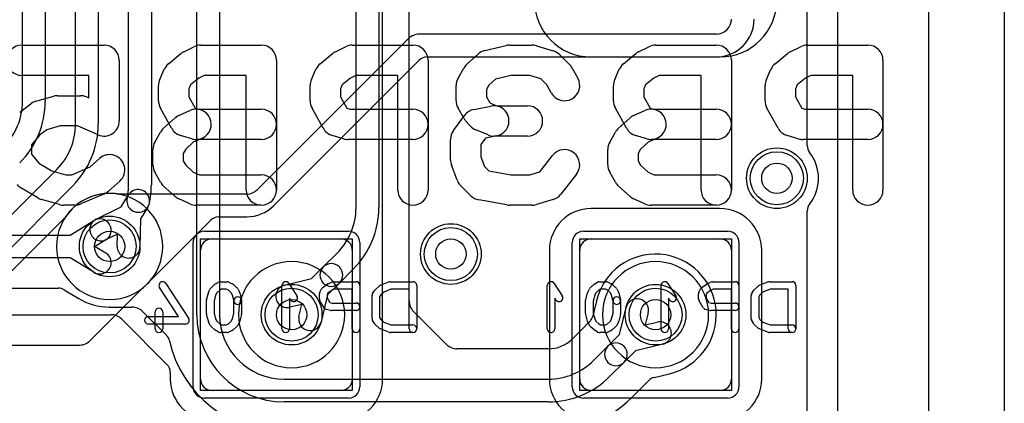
# Model space of a CAD drawing. Extents: x -0.8 to 20.5, y -0.5 to 20.
# Tile 13 of 20: x 14 to 20.5, y 3.7 to 6.2. Entities that reach past the tile are written whole.
import ezdxf

# ---------------------------------------------------------------- set-up
doc = ezdxf.new("R2010")
doc.units = 0
for name, color, linetype in [('Hole', 1, 'CONTINUOUS'), ('L1', 3, 'CONTINUOUS'), ('L2', 3, 'CONTINUOUS'), ('L3', 3, 'CONTINUOUS'), ('L4', 3, 'CONTINUOUS'), ('MetalMask-B', 176, 'CONTINUOUS'), ('Outline', 7, 'CONTINUOUS'), ('PartsArea-B', 111, 'CONTINUOUS'), ('PartsSilk-B', 221, 'CONTINUOUS'), ('Resist-A', 2, 'CONTINUOUS'), ('Resist-B', 2, 'CONTINUOUS'), ('Silk-A', 140, 'CONTINUOUS'), ('Silk-B', 140, 'CONTINUOUS')]:
    doc.layers.add(name, color=color, linetype=linetype)

msp = doc.modelspace()

# ---------------------------------------------------------------- linework, layer by layer
at = {"layer": 'Hole'}
for centre in [(19, 5.2), (14.6, 4.75), (16.85, 4.7), (15.8, 4.3), (18.2, 4.3)]:
    msp.add_circle(centre, 0.1, dxfattribs=at)
at = {"layer": 'L1'}
for p, q in [((19.39996, 14.53823), (19.39996, 1)), ((16.225, 5.00711), (16.225, 10.29289)), ((16.375, 10.29289), (16.375, 5.00711)), ((16.57501, 4.3914), (16.575, 10.29288)), ((15.175, 4.3), (15.175, 9.74523)), ((15.325, 9.74523), (15.325, 4.3)), ((14.33894, 4.825), (14.49583, 4.92072)), ((13.4175, 4.825), (14.33894, 4.825)), ((14.57395, 4.79268), (14.50399, 4.75)), ((14.50399, 4.75), (14.57395, 4.70732)), ((16.0086, 4.61466), (16.10052, 4.70659)), ((14.33894, 4.675), (13.4175, 4.675)), ((14.49583, 4.57928), (14.33894, 4.675)), ((15.93158, 4.53764), (16.0086, 4.61466)), ((16.20658, 4.60052), (16.11466, 4.5086)), ((15.75294, 4.49438), (15.93158, 4.53764)), ((16.11466, 4.5086), (16.03764, 4.43158)), ((13.04141, 4.475), (14.26167, 4.475)), ((14.30072, 4.46403), (14.39166, 4.40854)), ((16.03764, 4.43158), (15.99438, 4.25294)), ((15.86789, 4.36789), (15.78824, 4.3486)), ((15.8486, 4.28824), (15.86789, 4.36789)), ((17.8107, 4.39191), (17.78616, 4.29058)), ((14.60005, 4.35), (14.74669, 4.34999)), ((14.81832, 4.31973), (14.97411, 4.16395)), ((16.82073, 4.10429), (16.6043, 4.32069)), ((17.96236, 4.16842), (18.00562, 4.34706)), ((18.1514, 4.31176), (18.13211, 4.23211)), ((17.7397, 4.2286), (17.65609, 4.14499)), ((17.7663, 4.2552), (17.74526, 4.23416)), ((18.13211, 4.23211), (18.21176, 4.2514)), ((17.88534, 4.0914), (17.96236, 4.16842)), ((17.79341, 3.99948), (17.88534, 4.0914)), ((18.24706, 4.10562), (18.06842, 4.06236)), ((17.49285, 4.075), (16.89144, 4.075)), ((18.06842, 4.06236), (17.9914, 3.98534)), ((17.9914, 3.98534), (17.89948, 3.89342)), ((18.19058, 3.88617), (18.29192, 3.9107)), ((15.75, 3.875), (17.49289, 3.875)), ((18.04091, 3.75201), (18.1311, 3.84219)), ((18.13534, 3.84644), (18.15521, 3.86631)), ((17.49289, 3.725), (15.75, 3.725))]:
    msp.add_line(p, q, dxfattribs=at)
for centre in [(19, 5.2), (14.6, 4.75), (16.85, 4.7), (15.8, 4.3), (18.2, 4.3)]:
    msp.add_circle(centre, 0.2, dxfattribs=at)
for centre, radius, start, end in [((15.8, 5.00711), 0.425, -45, 0), ((15.8, 5.00711), 0.575, -45.000705, 0), ((14.53489, 4.8567), 0.075, -58.611722, 121.387274), ((14.53489, 4.6433), 0.075, -121.388278, 58.612726), ((18.19999, 4.29999), 0.4, -76.620375, 166.620375), ((16.06163, 4.56163), 0.075, 135, -45), ((16.06163, 4.56163), 0.075, -45, 135), ((15.77059, 4.42149), 0.075, 103.61192, -76.387006), ((14.26167, 4.40003), 0.07497, 58.610285, 90), ((14.6, 4.75), 0.4, -121.389232, -89.995703), ((16.67501, 4.3914), 0.1, 180, -134.996502), ((17.73785, 4.40961), 0.07497, -13.656254, -13.15387), ((18.07851, 4.32941), 0.075, -13.61192, 166.387006), ((14.60004, 4.27503), 0.07497, 89.992358, 90.007643), ((14.74668, 4.27502), 0.07497, 89.885363, 89.992357), ((14.74663, 4.24998), 0.10001, 45.648206, 89.88542), ((14.76413, 4.26788), 0.07497, 44.816256, 45.648481), ((14.76505, 4.26697), 0.07497, 45.199937, 45.805255), ((14.76531, 4.26672), 0.07497, 45, 45.475562), ((15.75, 4.3), 0.575, 180, -90), ((15.75, 4.3), 0.425, 180, -90), ((15.92149, 4.27059), 0.075, 166.38808, -13.612994), ((17.7133, 4.30823), 0.07497, -26.575305, -13.617316), ((17.68669, 4.28161), 0.07497, -45, -44.194745), ((17.68758, 4.28251), 0.07497, -45.162127, -45), ((17.68768, 4.28261), 0.07497, -45.108085, -44.897329), ((17.68778, 4.28271), 0.07497, -45.005404, -44.935149), ((17.6879, 4.28283), 0.07497, -45.064851, -44.935149), ((17.68804, 4.28297), 0.07497, -45.086468, -44.800063), ((17.68832, 4.28325), 0.07497, -45.102671, -44.632517), ((17.68866, 4.28359), 0.07497, -45, -44.902724), ((17.68884, 4.28377), 0.07497, -45.097276, -45), ((17.6889, 4.28383), 0.07497, -45.064851, -44.935149), ((17.68908, 4.28401), 0.07497, -45.129702, -44.875714), ((17.68958, 4.28451), 0.07498, -45.41608, -44.702797), ((17.69, 4.28493), 0.07497, -45.156708, -44.79464), ((17.93837, 4.03836), 0.27501, 134.870358, 135.209194), ((17.69225, 4.28717), 0.07497, -45.978165, -45), ((17.71329, 4.30821), 0.07497, -45, -26.558216), ((18.22941, 4.17851), 0.075, -76.38808, 103.612994), ((14.92119, 4.11085), 0.07497, 43.886656, 45.097276), ((14.92141, 4.11062), 0.07497, 12.870319, 44.129902), ((15.75002, 4.3), 0.775, -167.12574, -90.001479), ((16.89144, 4.175), 0.1, -135, -90), ((17.49291, 4.30001), 0.22501, -90.015278, -45.507762), ((17.59806, 4.19298), 0.07497, -45.507985, -43.789401), ((17.60003, 4.19495), 0.07496, -45.918816, -45.56748), ((17.60124, 4.19611), 0.07497, -46.848656, -46.740288), ((17.60127, 4.19613), 0.07497, -46.76746, -43.010912), ((17.93837, 4.03837), 0.075, 135, -45), ((17.93837, 4.03837), 0.075, -45, 135), ((17.49289, 4.3), 0.425, -90, -45), ((18.3096, 3.83784), 0.07497, 103.144689, 103.639598), ((17.49289, 4.3), 0.575, -90, -44.999295), ((18.18456, 3.78964), 0.07497, 134.097481, 135.49182), ((18.18555, 3.79062), 0.07497, 134.600093, 135.162127), ((18.18717, 3.79227), 0.07497, 135.108085, 136.367401), ((18.18722, 3.79232), 0.07497, 133.789401, 135.162127), ((18.20822, 3.8133), 0.07497, 103.60809, 135), ((17.49289, 4.3), 0.775, -90, -44.998432)]:
    msp.add_arc(centre, radius, start, end, dxfattribs=at)
at = {"layer": 'L2'}
msp.add_line((19.39996, 14.53823), (19.39996, 1), dxfattribs=at)
for centre in [(19, 5.2), (16.85, 4.7)]:
    msp.add_circle(centre, 0.2, dxfattribs=at)
for centre, start, end in [((14.6, 4.75), 90, -90), ((14.6, 4.75), -90, 90), ((15.8, 4.3), 90, -90), ((15.8, 4.3), -90, 90), ((18.2, 4.3), 90, -90), ((18.2, 4.3), -90, 90)]:
    msp.add_arc(centre, 0.35004, start, end, dxfattribs=at)
at = {"layer": 'L3'}
for p, q in [((19.39996, 14.53823), (19.39996, 1)), ((16.57071, 6.12071), (15.57457, 5.12457)), ((18.6, 6.15), (16.64142, 6.15)), ((15.68067, 5.01847), (16.6402, 5.978)), ((16.69321, 5.99996), (18.6, 5.99996)), ((15.50386, 5.09528), (14.66343, 5.09528)), ((14.30375, 4.93917), (13.64387, 4.27929)), ((15.31929, 4.94524), (15.50387, 4.94524)), ((14.87121, 4.52821), (15.26628, 4.92328)), ((14.47225, 4.12925), (14.82179, 4.47879)), ((12.94321, 4.09996), (14.40154, 4.09996))]:
    msp.add_line(p, q, dxfattribs=at)
for centre in [(19, 5.2), (16.85, 4.7)]:
    msp.add_circle(centre, 0.2, dxfattribs=at)
for centre, radius, start, end in [((18.6, 6.25), 0.1, -90, 0), ((18.6, 6.25), 0.25004, -90, 0), ((16.64142, 6.05), 0.1, 90, 135), ((16.69321, 5.92499), 0.07497, 90, 135), ((14.6, 4.75), 0.35004, 99.46286, 145.262091), ((14.53088, 5.16935), 0.07497, -81.121937, -80.641964), ((14.6, 4.75), 0.35004, 81.417111, 99.360067), ((14.66343, 5.17025), 0.07497, -98.584049, -90), ((15.50386, 5.19528), 0.1, -90, -45), ((15.50387, 5.19528), 0.25004, -90, -45.00162), ((14.25074, 4.99218), 0.07497, -45, -34.737204), ((15.31929, 4.87027), 0.07497, 90, 135), ((15.8, 4.3), 0.35004, 90, -90), ((15.8, 4.3), 0.35004, -90, 90), ((18.2, 4.3), 0.35004, 90, -90), ((18.2, 4.3), 0.35004, -90, 90), ((14.8748, 4.42578), 0.07497, 130.282136, 135), ((14.6, 4.75), 0.35004, -49.715967, -40.284033), ((14.92422, 4.4752), 0.07497, 135, 139.717864), ((14.40154, 4.19996), 0.1, -90, -45)]:
    msp.add_arc(centre, radius, start, end, dxfattribs=at)
at = {"layer": 'L4'}
for p, q in [((19.39996, 14.53823), (19.39996, 1)), ((16.40004, 3.875), (16.40004, 8.7697)), ((14.025, 5.70711), (14.025, 7.79289)), ((14.175, 7.79289), (14.175, 5.70711)), ((14.375, 5.55711), (14.375, 7.59289)), ((14.525, 7.59289), (14.525, 5.55711)), ((14.725, 5.15711), (14.725, 7.39289)), ((14.875, 7.39289), (14.875, 5.15711)), ((17.775, 6), (18.625, 6)), ((13.59342, 4.59948), (14.25052, 5.25659)), ((14.35658, 5.15052), (13.69949, 4.49341)), ((14.67532, 5.01098), (14.72487, 5.08989)), ((14.51081, 4.92901), (14.67532, 5.01098)), ((14.85191, 5.01011), (14.80235, 4.93119)), ((18.625, 5.00004), (17.775, 5.00004)), ((14.80235, 4.93119), (14.79998, 4.74743)), ((14.65106, 4.8313), (14.57771, 4.79475)), ((14.65, 4.74937), (14.65106, 4.8313)), ((15.275, 4.8), (16.125, 4.8)), ((17.775, 4.8), (18.625, 4.8)), ((15.2, 3.875), (15.2, 4.725)), ((16.2, 4.725), (16.2, 3.875)), ((17.49996, 4.725), (17.49996, 3.875)), ((17.7, 3.875), (17.7, 4.725)), ((18.7, 4.725), (18.7, 3.875)), ((18.90004, 3.875), (18.90004, 4.725)), ((13.80949, 4.3), (14.60856, 4.29999)), ((14.67926, 4.2707), (14.978, 3.97196)), ((14.99996, 3.91895), (14.99996, 3.875)), ((16.125, 3.8), (15.275, 3.8)), ((18.625, 3.8), (17.775, 3.8))]:
    msp.add_line(p, q, dxfattribs=at)
for centre in [(19, 5.2), (14.6, 4.75), (16.85, 4.7), (15.8, 4.3), (18.2, 4.3)]:
    msp.add_circle(centre, 0.2, dxfattribs=at)
for centre, radius, start, end in [((17.775, 6.375), 0.375, 180, -90), ((18.625, 6.375), 0.375, -90, 0), ((13.6, 5.7071), 0.425, -45, 0.001348), ((13.6, 5.7071), 0.575, -45, 0.000996), ((13.95, 5.55711), 0.425, -45, 0), ((13.95, 5.55711), 0.575, -45.000705, 0), ((14.3, 5.15711), 0.425, -12.369837, 0), ((14.3, 5.15711), 0.575, -12.370146, 0), ((14.78839, 5.05), 0.075, 167.627797, -12.369837), ((14.78839, 5.05), 0.075, -32.128459, 147.872549), ((17.775, 4.725), 0.27504, 90, 180), ((18.625, 4.725), 0.27504, 0, 90), ((14.54426, 4.86188), 0.075, 116.486475, -63.513743), ((14.72499, 4.7484), 0.075, 179.258917, -0.738357), ((15.275, 4.725), 0.075, 90, 180), ((16.125, 4.725), 0.075, 0, 90), ((17.775, 4.725), 0.075, 90, 180), ((18.625, 4.725), 0.075, 0, 90), ((14.60854, 4.19999), 0.10001, 44.995949, 89.988541), ((14.92499, 3.91894), 0.07497, 0.022927, 45.005404), ((14.94996, 3.91895), 0.05, 0, 0.022918), ((15.275, 3.875), 0.27504, 180, -90), ((15.275, 3.875), 0.075, 180, -90), ((16.125, 3.875), 0.27504, -90, 0), ((16.125, 3.875), 0.075, -90, 0), ((17.775, 3.875), 0.27504, 180, -90), ((17.775, 3.875), 0.075, 180, -90), ((18.625, 3.875), 0.27504, -90, 0), ((18.625, 3.875), 0.075, -90, 0)]:
    msp.add_arc(centre, radius, start, end, dxfattribs=at)
at = {"layer": 'MetalMask-B'}
for p, q in [((15.275, 4.8), (16.125, 4.8)), ((17.775, 4.8), (18.625, 4.8)), ((15.2, 3.875), (15.2, 4.725)), ((16.2, 4.725), (16.2, 3.875)), ((17.7, 3.875), (17.7, 4.725)), ((18.7, 4.725), (18.7, 3.875)), ((16.125, 3.8), (15.275, 3.8)), ((18.625, 3.8), (17.775, 3.8))]:
    msp.add_line(p, q, dxfattribs=at)
for centre, start, end in [((15.275, 4.725), 90, 180), ((16.125, 4.725), 0, 90), ((17.775, 4.725), 90, 180), ((18.625, 4.725), 0, 90), ((15.275, 3.875), 180, -90), ((16.125, 3.875), -90, 0), ((17.775, 3.875), 180, -90), ((18.625, 3.875), -90, 0)]:
    msp.add_arc(centre, 0.075, start, end, dxfattribs=at)
at = {"layer": 'Outline'}
msp.add_line((20, 15), (20, 1), dxfattribs=at)
at = {"layer": 'PartsArea-B'}
for p, q in [((15.2, 3.8), (15.2, 4.8)), ((15.2, 4.8), (16.2, 4.8)), ((16.2, 4.8), (16.2, 3.8)), ((17.7, 3.8), (17.7, 4.8)), ((17.7, 4.8), (18.7, 4.8)), ((18.7, 4.8), (18.7, 3.8)), ((16.2, 3.8), (15.2, 3.8)), ((18.7, 3.8), (17.7, 3.8))]:
    msp.add_line(p, q, dxfattribs=at)
at = {"layer": 'PartsSilk-B'}
for p, q in [((14.02222, 6.07778), (14.56296, 6.07778)), ((15.0886, 6.03388), (15.15527, 6.06722)), ((15.2, 6.07778), (15.6, 6.07778)), ((16.0886, 6.03388), (16.15527, 6.06722)), ((16.2, 6.07778), (16.6, 6.07778)), ((17.07325, 6.04175), (17.21399, 6.07509)), ((17.23704, 6.07778), (17.38519, 6.07778)), ((17.41393, 6.07356), (17.52504, 6.04022)), ((18.0886, 6.03388), (18.15527, 6.06722)), ((18.2, 6.07778), (18.6, 6.07778)), ((19.0886, 6.03388), (19.15527, 6.06722)), ((19.2, 6.07778), (19.6, 6.07778)), ((14.66296, 5.97778), (14.66296, 5.57778)), ((14.98853, 5.95518), (15.07001, 6.02184)), ((15.7, 5.97778), (15.7, 5.12222)), ((15.98853, 5.95518), (16.07001, 6.02184)), ((16.7, 5.97778), (16.7, 5.12222)), ((16.95533, 5.95212), (17.02941, 6.01878)), ((17.56701, 6.01515), (17.63367, 5.94849)), ((17.98853, 5.95518), (18.07001, 6.02184)), ((18.7, 5.97778), (18.7, 5.12222)), ((18.98853, 5.95518), (19.07001, 6.02184)), ((19.7, 5.97778), (19.7, 5.12222)), ((14.93084, 5.85172), (14.96047, 5.91839)), ((15.93084, 5.85172), (15.96047, 5.91839)), ((16.89777, 5.85967), (16.9348, 5.92634)), ((17.65038, 5.92635), (17.68742, 5.85968)), ((17.93084, 5.85172), (17.96047, 5.91839)), ((18.93084, 5.85172), (18.96047, 5.91839)), ((14.46296, 5.87778), (14.02222, 5.87778)), ((14.46296, 5.72943), (14.46296, 5.87778)), ((15.18802, 5.85998), (15.13357, 5.81544)), ((15.22361, 5.87778), (15.18802, 5.85998)), ((15.5, 5.87778), (15.22361, 5.87778)), ((15.5, 5.12222), (15.5, 5.87778)), ((16.18802, 5.85998), (16.13357, 5.81544)), ((16.22361, 5.87778), (16.18802, 5.85998)), ((16.5, 5.87778), (16.22361, 5.87778)), ((16.5, 5.12222), (16.5, 5.87778)), ((17.1442, 5.85302), (17.10153, 5.81462)), ((17.24872, 5.87778), (17.1442, 5.85302)), ((17.37051, 5.87778), (17.24872, 5.87778)), ((17.44341, 5.8559), (17.37051, 5.87778)), ((17.48235, 5.81697), (17.44341, 5.8559)), ((18.18802, 5.85998), (18.13357, 5.81544)), ((18.22361, 5.87778), (18.18802, 5.85998)), ((18.5, 5.87778), (18.22361, 5.87778)), ((18.5, 5.12222), (18.5, 5.87778)), ((19.18802, 5.85998), (19.13357, 5.81544)), ((19.22361, 5.87778), (19.18802, 5.85998)), ((19.5, 5.87778), (19.22361, 5.87778)), ((19.5, 5.12222), (19.5, 5.87778)), ((14.92222, 5.71111), (14.92222, 5.81111)), ((15.13357, 5.81544), (15.12222, 5.78989)), ((15.12222, 5.78989), (15.12222, 5.73702)), ((15.92222, 5.71111), (15.92222, 5.81111)), ((16.13357, 5.81544), (16.12222, 5.78989)), ((16.12222, 5.78989), (16.12222, 5.73702)), ((16.88519, 5.71111), (16.88519, 5.81111)), ((17.10153, 5.81462), (17.08519, 5.7852)), ((17.08519, 5.7852), (17.08519, 5.73702)), ((17.51258, 5.76254), (17.48235, 5.81697)), ((17.92222, 5.71111), (17.92222, 5.81111)), ((18.13357, 5.81544), (18.12222, 5.78989)), ((18.12222, 5.78989), (18.12222, 5.73702)), ((18.92222, 5.71111), (18.92222, 5.81111)), ((19.13357, 5.81544), (19.12222, 5.78989)), ((19.12222, 5.78989), (19.12222, 5.73702)), ((14.11367, 5.70738), (14.23219, 5.74071)), ((14.25926, 5.74444), (14.40741, 5.74444)), ((14.4468, 5.73636), (14.46296, 5.72943)), ((15.12222, 5.73702), (15.16397, 5.66188)), ((16.12222, 5.73702), (16.16397, 5.66188)), ((17.08519, 5.73702), (17.10429, 5.70264)), ((18.12222, 5.73702), (18.16397, 5.66188)), ((19.12222, 5.73702), (19.16397, 5.66188)), ((14.00667, 5.63556), (14.08074, 5.69111)), ((15.00889, 5.52921), (14.93481, 5.66254)), ((15.16397, 5.66188), (15.18505, 5.65556)), ((15.18505, 5.65556), (15.6, 5.65556)), ((16.00889, 5.52921), (15.93481, 5.66254)), ((16.16397, 5.66188), (16.18505, 5.65556)), ((16.18505, 5.65556), (16.6, 5.65556)), ((16.9348, 5.59588), (16.89777, 5.66255)), ((17.00261, 5.65362), (17.11372, 5.67584)), ((17.10429, 5.70264), (17.11118, 5.69488)), ((17.11118, 5.69488), (17.15299, 5.67778)), ((17.15299, 5.67778), (17.35556, 5.67778)), ((18.00889, 5.52921), (17.93481, 5.66254)), ((18.16397, 5.66188), (18.18505, 5.65556)), ((18.18505, 5.65556), (18.6, 5.65556)), ((19.00889, 5.52921), (18.93481, 5.66254)), ((19.16397, 5.66188), (19.18505, 5.65556)), ((19.18505, 5.65556), (19.6, 5.65556)), ((14.95533, 5.5299), (15.02941, 5.59656)), ((15.05525, 5.61341), (15.12932, 5.64675)), ((16.86779, 5.51508), (16.94186, 5.61508)), ((17.95533, 5.5299), (18.02941, 5.59656)), ((18.05525, 5.61341), (18.12932, 5.64675)), ((14.18579, 5.5199), (14.13646, 5.4829)), ((14.27305, 5.54444), (14.18579, 5.5199)), ((14.38689, 5.54444), (14.27305, 5.54444)), ((14.52357, 5.48586), (14.38689, 5.54444)), ((16.97711, 5.54467), (16.94748, 5.578)), ((14.13646, 5.4829), (14.08519, 5.41998)), ((14.89777, 5.43745), (14.9348, 5.50412)), ((15.14164, 5.45978), (15.06757, 5.482)), ((15.21142, 5.46437), (15.15158, 5.43744)), ((15.6, 5.45556), (15.17037, 5.45556)), ((16.14164, 5.45978), (16.06757, 5.482)), ((16.6, 5.45556), (16.17037, 5.45556)), ((16.84815, 5.32222), (16.84815, 5.45556)), ((17.09547, 5.48522), (17.01399, 5.51855)), ((17.07963, 5.46506), (17.04815, 5.42256)), ((17.15294, 5.47972), (17.07963, 5.46506)), ((17.35556, 5.47778), (17.13333, 5.47778)), ((17.89777, 5.43745), (17.9348, 5.50412)), ((18.14164, 5.45978), (18.06757, 5.482)), ((18.21142, 5.46437), (18.15158, 5.43744)), ((18.6, 5.45556), (18.17037, 5.45556)), ((19.14164, 5.45978), (19.06757, 5.482)), ((19.6, 5.45556), (19.17037, 5.45556)), ((14.08519, 5.41998), (14.08519, 5.3578)), ((15.10153, 5.3924), (15.08519, 5.36298)), ((15.15158, 5.43744), (15.10153, 5.3924)), ((17.04815, 5.42256), (17.04815, 5.34014)), ((18.10153, 5.3924), (18.08519, 5.36298)), ((18.15158, 5.43744), (18.10153, 5.3924)), ((14.08519, 5.3578), (14.13313, 5.29896)), ((14.47133, 5.27429), (14.5331, 5.32989)), ((14.88519, 5.28889), (14.88519, 5.38889)), ((15.08519, 5.36298), (15.08519, 5.3148)), ((17.04815, 5.34014), (17.07137, 5.27746)), ((17.43697, 5.24216), (17.52106, 5.35028)), ((17.88519, 5.28889), (17.88519, 5.38889)), ((18.08519, 5.36298), (18.08519, 5.3148)), ((14.13313, 5.29896), (14.21775, 5.2482)), ((14.34984, 5.22222), (14.47133, 5.27429)), ((15.08519, 5.3148), (15.10153, 5.28538)), ((15.10153, 5.28538), (15.15158, 5.24034)), ((16.89142, 5.18749), (16.85438, 5.28749)), ((17.07137, 5.27746), (17.10041, 5.24843)), ((18.08519, 5.3148), (18.10153, 5.28538)), ((18.10153, 5.28538), (18.15158, 5.24034)), ((14.21775, 5.2482), (14.3101, 5.22222)), ((14.3101, 5.22222), (14.34984, 5.22222)), ((14.9348, 5.17366), (14.89777, 5.24033)), ((15.15158, 5.24034), (15.19184, 5.22222)), ((15.19184, 5.22222), (15.6, 5.22222)), ((17.10041, 5.24843), (17.24597, 5.22222)), ((17.24597, 5.22222), (17.37051, 5.22222)), ((17.37051, 5.22222), (17.43697, 5.24216)), ((17.67894, 5.2275), (17.57524, 5.09417)), ((17.9348, 5.17366), (17.89777, 5.24033)), ((18.15158, 5.24034), (18.19184, 5.22222)), ((18.19184, 5.22222), (18.6, 5.22222)), ((14.12633, 5.06981), (14.01522, 5.13647)), ((14.6669, 5.18123), (14.59283, 5.11456)), ((15.02941, 5.08122), (14.95533, 5.14788)), ((16.98114, 5.08485), (16.91448, 5.15151)), ((18.02941, 5.08122), (17.95533, 5.14788)), ((14.56532, 5.09698), (14.40976, 5.03031)), ((14.26922, 5.02596), (14.1507, 5.0593)), ((14.37037, 5.02222), (14.2963, 5.02222)), ((15.12932, 5.03103), (15.05525, 5.06437)), ((15.6, 5.02222), (15.17037, 5.02222)), ((17.21932, 5.0238), (17.03413, 5.05714)), ((17.38519, 5.02222), (17.23704, 5.02222)), ((17.52504, 5.05978), (17.41393, 5.02644)), ((18.12932, 5.03103), (18.05525, 5.06437)), ((18.6, 5.02222), (18.17037, 5.02222)), ((14.97093, 4.50626), (15.12093, 4.27663)), ((15.2695, 4.47795), (15.2945, 4.50017)), ((15.29871, 4.50319), (15.31816, 4.5143)), ((15.33056, 4.51759), (15.375, 4.51759)), ((15.38618, 4.51495), (15.4084, 4.50384)), ((15.41383, 4.50017), (15.43883, 4.47795)), ((15.73611, 4.20741), (15.73611, 4.49259)), ((15.78209, 4.50618), (15.83487, 4.4247)), ((16.00474, 4.47948), (16.0353, 4.5017)), ((16.03985, 4.50433), (16.06485, 4.51544)), ((16.075, 4.51759), (16.225, 4.51759)), ((16.25, 4.49259), (16.25, 4.20741)), ((16.35283, 4.46684), (16.37783, 4.48906)), ((16.38516, 4.49358), (16.44072, 4.5158)), ((16.45, 4.51759), (16.6, 4.51759)), ((16.625, 4.49259), (16.625, 4.20741)), ((17.48611, 4.20741), (17.48611, 4.49259)), ((17.53209, 4.50618), (17.58487, 4.4247)), ((17.7695, 4.47795), (17.7945, 4.50017)), ((17.79871, 4.50319), (17.81816, 4.5143)), ((17.83056, 4.51759), (17.875, 4.51759)), ((17.88618, 4.51495), (17.9084, 4.50384)), ((17.91383, 4.50017), (17.93883, 4.47795)), ((18.23611, 4.20741), (18.23611, 4.49259)), ((18.28209, 4.50618), (18.33487, 4.4247)), ((18.50474, 4.47948), (18.5353, 4.5017)), ((18.53985, 4.50433), (18.56485, 4.51544)), ((18.575, 4.51759), (18.725, 4.51759)), ((18.75, 4.49259), (18.75, 4.20741)), ((18.85283, 4.46684), (18.87783, 4.48906)), ((18.88516, 4.49358), (18.94072, 4.5158)), ((18.95, 4.51759), (19.1, 4.51759)), ((19.125, 4.49259), (19.125, 4.20741)), ((15.05381, 4.28796), (14.92907, 4.47892)), ((15.23964, 4.39865), (15.25075, 4.4431)), ((15.25264, 4.44822), (15.26375, 4.47044)), ((15.29859, 4.42831), (15.28889, 4.38951)), ((15.30632, 4.44377), (15.29859, 4.42831)), ((15.32577, 4.46106), (15.30632, 4.44377)), ((15.3372, 4.46759), (15.32577, 4.46106)), ((15.3691, 4.46759), (15.3372, 4.46759)), ((15.38308, 4.4606), (15.3691, 4.46759)), ((15.40201, 4.44377), (15.38308, 4.4606)), ((15.40974, 4.42831), (15.40201, 4.44377)), ((15.42019, 4.38653), (15.40974, 4.42831)), ((15.44458, 4.47044), (15.45569, 4.44822)), ((15.45758, 4.4431), (15.46869, 4.39865)), ((15.98333, 4.4037), (15.98333, 4.43704)), ((15.98597, 4.44822), (15.99708, 4.47044)), ((16.03907, 4.44263), (16.03333, 4.43114)), ((16.03333, 4.43114), (16.03333, 4.41087)), ((16.06257, 4.45971), (16.03907, 4.44263)), ((16.0803, 4.46759), (16.06257, 4.45971)), ((16.2, 4.46759), (16.0803, 4.46759)), ((16.2, 4.20741), (16.2, 4.46759)), ((16.33056, 4.27407), (16.33056, 4.42593)), ((16.33436, 4.43917), (16.34824, 4.46139)), ((16.38874, 4.43185), (16.38056, 4.41876)), ((16.38056, 4.41876), (16.38056, 4.28124)), ((16.40778, 4.44878), (16.38874, 4.43185)), ((16.45481, 4.46759), (16.40778, 4.44878)), ((16.575, 4.46759), (16.45481, 4.46759)), ((16.575, 4.20741), (16.575, 4.46759)), ((17.73964, 4.39865), (17.75075, 4.4431)), ((17.75264, 4.44822), (17.76375, 4.47044)), ((17.79859, 4.42831), (17.78889, 4.38951)), ((17.80632, 4.44377), (17.79859, 4.42831)), ((17.82577, 4.46106), (17.80632, 4.44377)), ((17.8372, 4.46759), (17.82577, 4.46106)), ((17.8691, 4.46759), (17.8372, 4.46759)), ((17.88308, 4.4606), (17.8691, 4.46759)), ((17.90201, 4.44377), (17.88308, 4.4606)), ((17.90974, 4.42831), (17.90201, 4.44377)), ((17.92019, 4.38653), (17.90974, 4.42831)), ((17.94458, 4.47044), (17.95569, 4.44822)), ((17.95758, 4.4431), (17.96869, 4.39865)), ((18.48333, 4.4037), (18.48333, 4.43704)), ((18.48597, 4.44822), (18.49708, 4.47044)), ((18.53907, 4.44263), (18.53333, 4.43114)), ((18.53333, 4.43114), (18.53333, 4.41087)), ((18.56257, 4.45971), (18.53907, 4.44263)), ((18.5803, 4.46759), (18.56257, 4.45971)), ((18.7, 4.46759), (18.5803, 4.46759)), ((18.7, 4.20741), (18.7, 4.46759)), ((18.83056, 4.27407), (18.83056, 4.42593)), ((18.83436, 4.43917), (18.84824, 4.46139)), ((18.88874, 4.43185), (18.88056, 4.41876)), ((18.88056, 4.41876), (18.88056, 4.28124)), ((18.90778, 4.44878), (18.88874, 4.43185)), ((18.95481, 4.46759), (18.90778, 4.44878)), ((19.075, 4.46759), (18.95481, 4.46759)), ((19.075, 4.20741), (19.075, 4.46759)), ((15.23889, 4.30741), (15.23889, 4.39259)), ((15.28889, 4.38951), (15.28889, 4.31049)), ((15.41944, 4.31049), (15.41944, 4.39259)), ((15.46944, 4.39259), (15.46944, 4.30741)), ((15.79291, 4.39752), (15.78611, 4.40801)), ((15.78611, 4.40801), (15.78611, 4.20741)), ((16.01491, 4.34601), (15.98713, 4.39045)), ((16.03333, 4.41087), (16.05208, 4.38087)), ((16.05208, 4.38087), (16.06717, 4.37685)), ((16.06717, 4.37685), (16.225, 4.37685)), ((17.54291, 4.39752), (17.53611, 4.40801)), ((17.53611, 4.40801), (17.53611, 4.20741)), ((17.73889, 4.30741), (17.73889, 4.39259)), ((17.78889, 4.38951), (17.78889, 4.31049)), ((17.91944, 4.31049), (17.91944, 4.39259)), ((17.96944, 4.39259), (17.96944, 4.30741)), ((18.29291, 4.39752), (18.28611, 4.40801)), ((18.28611, 4.40801), (18.28611, 4.20741)), ((18.51491, 4.34601), (18.48713, 4.39045)), ((18.53333, 4.41087), (18.55208, 4.38087)), ((18.55208, 4.38087), (18.56717, 4.37685)), ((18.56717, 4.37685), (18.725, 4.37685)), ((14.85556, 4.28796), (15.05381, 4.28796)), ((14.9, 4.20741), (14.9, 4.31852)), ((14.95, 4.31852), (14.95, 4.20741)), ((15.25075, 4.2569), (15.23964, 4.30135)), ((15.28889, 4.31049), (15.29859, 4.27169)), ((15.40974, 4.27169), (15.41944, 4.31049)), ((15.46869, 4.30135), (15.45758, 4.2569)), ((16.05745, 4.32769), (16.02967, 4.3351)), ((16.225, 4.32685), (16.06389, 4.32685)), ((17.75075, 4.2569), (17.73964, 4.30135)), ((17.78889, 4.31049), (17.79859, 4.27169)), ((17.90974, 4.27169), (17.91944, 4.31049)), ((17.96869, 4.30135), (17.95758, 4.2569)), ((18.55745, 4.32769), (18.52967, 4.3351)), ((18.725, 4.32685), (18.56389, 4.32685)), ((15.1, 4.23796), (14.85556, 4.23796)), ((15.26375, 4.22956), (15.25264, 4.25178)), ((15.2945, 4.19983), (15.2695, 4.22205)), ((15.29859, 4.27169), (15.30632, 4.25623)), ((15.30632, 4.25623), (15.32577, 4.23894)), ((15.32577, 4.23894), (15.3372, 4.23241)), ((15.3372, 4.23241), (15.3691, 4.23241)), ((15.3691, 4.23241), (15.38308, 4.2394)), ((15.38308, 4.2394), (15.40201, 4.25623)), ((15.40201, 4.25623), (15.40974, 4.27169)), ((15.43883, 4.22205), (15.41383, 4.19983)), ((15.45569, 4.25178), (15.44458, 4.22956)), ((16.34824, 4.23861), (16.33436, 4.26083)), ((16.37783, 4.21094), (16.35283, 4.23316)), ((16.38056, 4.28124), (16.38874, 4.26815)), ((16.38874, 4.26815), (16.40778, 4.25122)), ((16.40778, 4.25122), (16.45481, 4.23241)), ((16.45481, 4.23241), (16.6, 4.23241)), ((17.76375, 4.22956), (17.75264, 4.25178)), ((17.7945, 4.19983), (17.7695, 4.22205)), ((17.79859, 4.27169), (17.80632, 4.25623)), ((17.80632, 4.25623), (17.82577, 4.23894)), ((17.82577, 4.23894), (17.8372, 4.23241)), ((17.8372, 4.23241), (17.8691, 4.23241)), ((17.8691, 4.23241), (17.88308, 4.2394)), ((17.88308, 4.2394), (17.90201, 4.25623)), ((17.90201, 4.25623), (17.90974, 4.27169)), ((17.93883, 4.22205), (17.91383, 4.19983)), ((17.95569, 4.25178), (17.94458, 4.22956)), ((18.84824, 4.23861), (18.83436, 4.26083)), ((18.87783, 4.21094), (18.85283, 4.23316)), ((18.88056, 4.28124), (18.88874, 4.26815)), ((18.88874, 4.26815), (18.90778, 4.25122)), ((18.90778, 4.25122), (18.95481, 4.23241)), ((18.95481, 4.23241), (19.1, 4.23241)), ((15.31816, 4.1857), (15.29871, 4.19681)), ((15.375, 4.18241), (15.33056, 4.18241)), ((15.4084, 4.19616), (15.38618, 4.18505)), ((16.44072, 4.1842), (16.38516, 4.20642)), ((16.6, 4.18241), (16.45, 4.18241)), ((17.81816, 4.1857), (17.79871, 4.19681)), ((17.875, 4.18241), (17.83056, 4.18241)), ((17.9084, 4.19616), (17.88618, 4.18505)), ((18.94072, 4.1842), (18.88516, 4.20642)), ((19.1, 4.18241), (18.95, 4.18241))]:
    msp.add_line(p, q, dxfattribs=at)
for centre, radius, start, end in [((14.02222, 5.97778), 0.1, 90, -90), ((14.56296, 5.97778), 0.1, 0, 90), ((15.2, 5.97778), 0.1, 90, 116.570176), ((15.6, 5.97778), 0.1, 0, 90), ((16.2, 5.97778), 0.1, 90, 116.570176), ((16.6, 5.97778), 0.1, 0, 90), ((17.0963, 5.94444), 0.1, 103.326145, 131.980399), ((17.23704, 5.97778), 0.1, 90, 103.326145), ((17.38519, 5.97778), 0.1, 73.297463, 90), ((17.4963, 5.94444), 0.1, 45, 73.297463), ((18.2, 5.97778), 0.1, 90, 116.570176), ((18.6, 5.97778), 0.1, 0, 90), ((19.2, 5.97778), 0.1, 90, 116.570176), ((19.6, 5.97778), 0.1, 0, 90), ((15.13333, 5.94444), 0.1, 116.570176, 129.286182), ((16.13333, 5.94444), 0.1, 116.570176, 129.286182), ((18.13333, 5.94444), 0.1, 116.570176, 129.286182), ((19.13333, 5.94444), 0.1, 116.570176, 129.286182), ((15.05185, 5.87778), 0.1, 129.286182, 156.039256), ((16.05185, 5.87778), 0.1, 129.286182, 156.039256), ((17.02222, 5.87778), 0.1, 131.980399, 150.948735), ((17.56296, 5.87778), 0.1, 29.056274, 45), ((18.05185, 5.87778), 0.1, 129.286182, 156.039256), ((19.05185, 5.87778), 0.1, 129.286182, 156.039256), ((15.02222, 5.81111), 0.1, 156.039256, 180), ((16.02222, 5.81111), 0.1, 156.039256, 180), ((16.98519, 5.81111), 0.1, 150.948735, 180), ((17.6, 5.81111), 0.1, -150.943726, 29.055334), ((18.02222, 5.81111), 0.1, 156.039256, 180), ((19.02222, 5.81111), 0.1, 156.039256, 180), ((14.25926, 5.64444), 0.1, 90, 105.705363), ((14.40741, 5.64444), 0.1, 66.803666, 90), ((14.14074, 5.61111), 0.1, 105.705363, 126.869898), ((15.02222, 5.71111), 0.1, 180, -150.940944), ((15.17037, 5.55556), 0.1, -65.764679, 114.233213), ((15.6, 5.55556), 0.1, -90, 90), ((16.02222, 5.71111), 0.1, 180, -150.940944), ((16.6, 5.55556), 0.1, -90, 90), ((16.98519, 5.71111), 0.1, 180, -150.948735), ((17.02222, 5.55556), 0.1, 101.308809, 143.473873), ((17.13333, 5.57778), 0.1, -78.691191, 101.308941), ((17.35556, 5.57778), 0.1, -90, 90), ((18.02222, 5.71111), 0.1, 180, -150.940944), ((18.17037, 5.55556), 0.1, -65.764679, 114.233213), ((18.6, 5.55556), 0.1, -90, 90), ((19.02222, 5.71111), 0.1, 180, -150.940944), ((19.6, 5.55556), 0.1, -90, 90), ((15.0963, 5.52222), 0.1, 114.235321, 131.980399), ((17.02222, 5.64444), 0.1, -150.948735, -138.364557), ((18.0963, 5.52222), 0.1, 114.235321, 131.980399), ((14.56296, 5.57778), 0.1, -113.196334, 0), ((15.02222, 5.45556), 0.1, 131.980399, 150.948735), ((15.0963, 5.57778), 0.1, -150.940944, -106.697049), ((16.0963, 5.57778), 0.1, -150.940944, -106.697049), ((17.05185, 5.61111), 0.1, -138.364557, -112.246131), ((18.02222, 5.45556), 0.1, 131.980399, 150.948735), ((18.0963, 5.57778), 0.1, -150.940944, -106.697049), ((19.0963, 5.57778), 0.1, -150.940944, -106.697049), ((15.17037, 5.55556), 0.1, -106.697049, -90), ((16.17037, 5.55556), 0.1, -106.697049, -90), ((16.94815, 5.45556), 0.1, 143.473873, 180), ((17.13333, 5.57778), 0.1, -112.246131, -90), ((18.17037, 5.55556), 0.1, -106.697049, -90), ((19.17037, 5.55556), 0.1, -106.697049, -90), ((14.98519, 5.38889), 0.1, 150.948735, 180), ((17.98519, 5.38889), 0.1, 150.948735, 180), ((14.6, 5.25556), 0.1, -48.01151, 131.990204), ((17.6, 5.28889), 0.1, -37.871466, 142.125314), ((14.98519, 5.28889), 0.1, 180, -150.948735), ((16.94815, 5.32222), 0.1, 180, -159.676664), ((17.98519, 5.28889), 0.1, 180, -150.948735), ((15.6, 5.12222), 0.1, -90, 90), ((18.6, 5.12222), 0.1, -90, 90), ((14.06667, 5.22222), 0.1, -140.823874, -120.963757), ((15.02222, 5.22222), 0.1, -150.948735, -131.980399), ((16.98519, 5.22222), 0.1, -159.676664, -135), ((18.02222, 5.22222), 0.1, -150.948735, -131.980399), ((14.17778, 5.15556), 0.1, -120.963757, -105.71243), ((14.52593, 5.18889), 0.1, -66.801409, -48.01151), ((15.0963, 5.15556), 0.1, -131.980399, -114.235321), ((15.6, 5.12222), 0.1, 180, 0), ((16.6, 5.12222), 0.1, 180, 0), ((17.05185, 5.15556), 0.1, -135, -100.206455), ((17.4963, 5.15556), 0.1, -73.297463, -37.871466), ((18.0963, 5.15556), 0.1, -131.980399, -114.235321), ((18.6, 5.12222), 0.1, 180, 0), ((19.6, 5.12222), 0.1, 180, 0), ((14.2963, 5.12222), 0.1, -105.71243, -90), ((14.37037, 5.12222), 0.1, -90, -66.80141), ((15.17037, 5.12222), 0.1, -114.235321, -90), ((17.23704, 5.12222), 0.1, -100.206455, -90), ((17.38519, 5.12222), 0.1, -90, -73.297463), ((18.17037, 5.12222), 0.1, -114.235321, -90), ((14.95, 4.49259), 0.025, 33.149737, -146.846436), ((15.31111, 4.48148), 0.025, 119.733511, 131.630694), ((15.33056, 4.49259), 0.025, 90, 119.735363), ((15.375, 4.49259), 0.025, 63.434949, 90), ((15.39722, 4.48148), 0.025, 48.372169, 63.434949), ((15.76111, 4.49259), 0.025, 32.933543, 180), ((16.05, 4.48148), 0.025, 113.950855, 126.017263), ((16.075, 4.49259), 0.025, 90, 113.950855), ((16.225, 4.49259), 0.025, 0, 90), ((16.39444, 4.47037), 0.025, 111.792897, 131.62783), ((16.45, 4.49259), 0.025, 90, 111.792897), ((16.6, 4.49259), 0.025, 0, 90), ((17.51111, 4.49259), 0.025, 32.933543, 180), ((17.81111, 4.48148), 0.025, 119.733511, 131.630694), ((17.83056, 4.49259), 0.025, 90, 119.735363), ((17.875, 4.49259), 0.025, 63.434949, 90), ((17.89722, 4.48148), 0.025, 48.372169, 63.434949), ((18.26111, 4.49259), 0.025, 32.933543, 180), ((18.55, 4.48148), 0.025, 113.950855, 126.017263), ((18.575, 4.49259), 0.025, 90, 113.950855), ((18.725, 4.49259), 0.025, 0, 90), ((18.89444, 4.47037), 0.025, 111.792897, 131.62783), ((18.95, 4.49259), 0.025, 90, 111.792897), ((19.1, 4.49259), 0.025, 0, 90), ((15.275, 4.43704), 0.025, 153.434949, 165.96679), ((15.28611, 4.45926), 0.025, 131.627831, 153.434949), ((15.44444, 4.39259), 0.025, 0, 180), ((15.42222, 4.45926), 0.025, 26.565051, 48.369306), ((15.43333, 4.43704), 0.025, 14.030684, 26.565051), ((15.81389, 4.41111), 0.025, -147.066457, 32.933807), ((16.00833, 4.43704), 0.025, 153.434949, 180), ((16.01944, 4.45926), 0.025, 126.017263, 153.434949), ((16.35556, 4.42593), 0.025, 148.014056, 180), ((16.36944, 4.44815), 0.025, 131.627831, 148.014056), ((17.56389, 4.41111), 0.025, -147.066457, 32.933807), ((17.775, 4.43704), 0.025, 153.434949, 165.96679), ((17.78611, 4.45926), 0.025, 131.627831, 153.434949), ((17.94444, 4.39259), 0.025, 0, 180), ((17.92222, 4.45926), 0.025, 26.565051, 48.369306), ((17.93333, 4.43704), 0.025, 14.030684, 26.565051), ((18.31389, 4.41111), 0.025, -147.066457, 32.933807), ((18.50833, 4.43704), 0.025, 153.434949, 180), ((18.51944, 4.45926), 0.025, 126.017263, 153.434949), ((18.85556, 4.42593), 0.025, 148.014056, 180), ((18.86944, 4.44815), 0.025, 131.627831, 148.014056), ((15.26389, 4.39259), 0.025, 165.969316, 180), ((15.44444, 4.39259), 0.025, -165.969316, 14.03321), ((16.00833, 4.4037), 0.025, 180, -147.994617), ((16.225, 4.35185), 0.025, -90, 90), ((17.76389, 4.39259), 0.025, 165.969316, 180), ((17.94444, 4.39259), 0.025, -165.969316, 14.03321), ((18.50833, 4.4037), 0.025, 180, -147.994617), ((18.725, 4.35185), 0.025, -90, 90), ((14.85556, 4.26296), 0.025, 90, -90), ((14.925, 4.31852), 0.025, 0, 180), ((15.26389, 4.30741), 0.025, 180, -165.96679), ((15.44444, 4.30741), 0.025, -14.030684, 0), ((16.03611, 4.35926), 0.025, -147.994617, -104.925513), ((16.06389, 4.35185), 0.025, -104.925513, -90), ((17.76389, 4.30741), 0.025, 180, -165.96679), ((17.94444, 4.30741), 0.025, -14.030684, 0), ((18.53611, 4.35926), 0.025, -147.994617, -104.925513), ((18.56389, 4.35185), 0.025, -104.925513, -90), ((15.1, 4.26296), 0.025, -90, 33.153564), ((15.275, 4.26296), 0.025, -165.969316, -153.434949), ((15.28611, 4.24074), 0.025, -153.434949, -131.630694), ((15.42222, 4.24074), 0.025, -48.372169, -26.565051), ((15.43333, 4.26296), 0.025, -26.565051, -14.03321), ((16.35556, 4.27407), 0.025, 180, -148.014056), ((16.36944, 4.25185), 0.025, -148.014056, -131.62783), ((16.6, 4.20741), 0.025, -90, 90), ((17.775, 4.26296), 0.025, -165.969316, -153.434949), ((17.78611, 4.24074), 0.025, -153.434949, -131.630694), ((17.92222, 4.24074), 0.025, -48.372169, -26.565051), ((17.93333, 4.26296), 0.025, -26.565051, -14.03321), ((18.85556, 4.27407), 0.025, 180, -148.014056), ((18.86944, 4.25185), 0.025, -148.014056, -131.62783), ((19.1, 4.20741), 0.025, -90, 90), ((14.925, 4.20741), 0.025, 180, 0), ((15.31111, 4.21852), 0.025, -131.627831, -119.735363), ((15.33056, 4.20741), 0.025, -119.733511, -90), ((15.375, 4.20741), 0.025, -90, -63.434949), ((15.39722, 4.21852), 0.025, -63.434949, -48.369306), ((15.76111, 4.20741), 0.025, 180, 0), ((16.225, 4.20741), 0.025, 180, 0), ((16.39444, 4.22963), 0.025, -131.627831, -111.792897), ((16.45, 4.20741), 0.025, -111.792897, -90), ((16.6, 4.20741), 0.025, 180, 0), ((17.51111, 4.20741), 0.025, 180, 0), ((17.81111, 4.21852), 0.025, -131.627831, -119.735363), ((17.83056, 4.20741), 0.025, -119.733511, -90), ((17.875, 4.20741), 0.025, -90, -63.434949), ((17.89722, 4.21852), 0.025, -63.434949, -48.369306), ((18.26111, 4.20741), 0.025, 180, 0), ((18.725, 4.20741), 0.025, 180, 0), ((18.89444, 4.22963), 0.025, -131.627831, -111.792897), ((18.95, 4.20741), 0.025, -111.792897, -90), ((19.1, 4.20741), 0.025, 180, 0)]:
    msp.add_arc(centre, radius, start, end, dxfattribs=at)
at = {"layer": 'Resist-A'}
for centre in [(19, 5.2), (14.6, 4.75), (16.85, 4.7), (15.8, 4.3), (18.2, 4.3)]:
    msp.add_circle(centre, 0.175, dxfattribs=at)
at = {"layer": 'Resist-B'}
for p, q in [((15.225, 4.85), (16.175, 4.85)), ((17.725, 4.85), (18.675, 4.85)), ((15.15, 3.825), (15.15, 4.775)), ((16.25, 4.775), (16.25, 3.825)), ((17.65, 3.825), (17.65, 4.775)), ((18.75, 4.775), (18.75, 3.825)), ((16.175, 3.75), (15.225, 3.75)), ((18.675, 3.75), (17.725, 3.75))]:
    msp.add_line(p, q, dxfattribs=at)
for centre in [(19, 5.2), (14.6, 4.75), (16.85, 4.7), (15.8, 4.3), (18.2, 4.3)]:
    msp.add_circle(centre, 0.175, dxfattribs=at)
for centre, start, end in [((15.225, 4.775), 90, 180), ((16.175, 4.775), 0, 90), ((17.725, 4.775), 90, 180), ((18.675, 4.775), 0, 90), ((15.225, 3.825), 180, -90), ((16.175, 3.825), -90, 0), ((17.725, 3.825), 180, -90), ((18.675, 3.825), -90, 0)]:
    msp.add_arc(centre, 0.075, start, end, dxfattribs=at)
at = {"layer": 'Silk-A'}
for p, q in [((20.5, 14.425), (20.5, -0.425)), ((19.2, 5.41651), (19.2, 8.63349)), ((19.2, 1.21651), (19.2, 4.98349))]:
    msp.add_line(p, q, dxfattribs=at)
for centre, radius, start, end in [((19.275, 5.41651), 0.075, 180, -141.783994), ((19, 5.2), 0.275, -38.213046, 38.213046), ((19.275, 4.98349), 0.075, 141.783994, 180)]:
    msp.add_arc(centre, radius, start, end, dxfattribs=at)
at = {"layer": 'Silk-B'}
for p, q in [((14.02222, 6.07778), (14.56296, 6.07778)), ((15.0886, 6.03388), (15.15527, 6.06722)), ((15.2, 6.07778), (15.6, 6.07778)), ((16.0886, 6.03388), (16.15527, 6.06722)), ((16.2, 6.07778), (16.6, 6.07778)), ((17.07325, 6.04175), (17.21399, 6.07509)), ((17.23704, 6.07778), (17.38519, 6.07778)), ((17.41393, 6.07356), (17.52504, 6.04022)), ((18.0886, 6.03388), (18.15527, 6.06722)), ((18.2, 6.07778), (18.6, 6.07778)), ((19.0886, 6.03388), (19.15527, 6.06722)), ((19.2, 6.07778), (19.6, 6.07778)), ((14.66296, 5.97778), (14.66296, 5.57778)), ((14.98853, 5.95518), (15.07001, 6.02184)), ((15.7, 5.97778), (15.7, 5.12222)), ((15.98853, 5.95518), (16.07001, 6.02184)), ((16.7, 5.97778), (16.7, 5.12222)), ((16.95533, 5.95212), (17.02941, 6.01878)), ((17.56701, 6.01515), (17.63367, 5.94849)), ((17.98853, 5.95518), (18.07001, 6.02184)), ((18.7, 5.97778), (18.7, 5.12222)), ((18.98853, 5.95518), (19.07001, 6.02184)), ((19.7, 5.97778), (19.7, 5.12222)), ((14.93084, 5.85172), (14.96047, 5.91839)), ((15.93084, 5.85172), (15.96047, 5.91839)), ((16.89777, 5.85967), (16.9348, 5.92634)), ((17.65038, 5.92635), (17.68742, 5.85968)), ((17.93084, 5.85172), (17.96047, 5.91839)), ((18.93084, 5.85172), (18.96047, 5.91839)), ((14.46296, 5.87778), (14.02222, 5.87778)), ((14.46296, 5.72943), (14.46296, 5.87778)), ((15.18802, 5.85998), (15.13357, 5.81544)), ((15.22361, 5.87778), (15.18802, 5.85998)), ((15.5, 5.87778), (15.22361, 5.87778)), ((15.5, 5.12222), (15.5, 5.87778)), ((16.18802, 5.85998), (16.13357, 5.81544)), ((16.22361, 5.87778), (16.18802, 5.85998)), ((16.5, 5.87778), (16.22361, 5.87778)), ((16.5, 5.12222), (16.5, 5.87778)), ((17.1442, 5.85302), (17.10153, 5.81462)), ((17.24872, 5.87778), (17.1442, 5.85302)), ((17.37051, 5.87778), (17.24872, 5.87778)), ((17.44341, 5.8559), (17.37051, 5.87778)), ((17.48235, 5.81697), (17.44341, 5.8559)), ((18.18802, 5.85998), (18.13357, 5.81544)), ((18.22361, 5.87778), (18.18802, 5.85998)), ((18.5, 5.87778), (18.22361, 5.87778)), ((18.5, 5.12222), (18.5, 5.87778)), ((19.18802, 5.85998), (19.13357, 5.81544)), ((19.22361, 5.87778), (19.18802, 5.85998)), ((19.5, 5.87778), (19.22361, 5.87778)), ((19.5, 5.12222), (19.5, 5.87778)), ((14.92222, 5.71111), (14.92222, 5.81111)), ((15.13357, 5.81544), (15.12222, 5.78989)), ((15.12222, 5.78989), (15.12222, 5.73702)), ((15.92222, 5.71111), (15.92222, 5.81111)), ((16.13357, 5.81544), (16.12222, 5.78989)), ((16.12222, 5.78989), (16.12222, 5.73702)), ((16.88519, 5.71111), (16.88519, 5.81111)), ((17.10153, 5.81462), (17.08519, 5.7852)), ((17.08519, 5.7852), (17.08519, 5.73702)), ((17.51258, 5.76254), (17.48235, 5.81697)), ((17.92222, 5.71111), (17.92222, 5.81111)), ((18.13357, 5.81544), (18.12222, 5.78989)), ((18.12222, 5.78989), (18.12222, 5.73702)), ((18.92222, 5.71111), (18.92222, 5.81111)), ((19.13357, 5.81544), (19.12222, 5.78989)), ((19.12222, 5.78989), (19.12222, 5.73702)), ((14.11367, 5.70738), (14.23219, 5.74071)), ((14.25926, 5.74444), (14.40741, 5.74444)), ((14.4468, 5.73636), (14.46296, 5.72943)), ((15.12222, 5.73702), (15.16397, 5.66188)), ((16.12222, 5.73702), (16.16397, 5.66188)), ((17.08519, 5.73702), (17.10429, 5.70264)), ((18.12222, 5.73702), (18.16397, 5.66188)), ((19.12222, 5.73702), (19.16397, 5.66188)), ((14.00667, 5.63556), (14.08074, 5.69111)), ((15.00889, 5.52921), (14.93481, 5.66254)), ((15.16397, 5.66188), (15.18505, 5.65556)), ((15.18505, 5.65556), (15.6, 5.65556)), ((16.00889, 5.52921), (15.93481, 5.66254)), ((16.16397, 5.66188), (16.18505, 5.65556)), ((16.18505, 5.65556), (16.6, 5.65556)), ((16.9348, 5.59588), (16.89777, 5.66255)), ((17.00261, 5.65362), (17.11372, 5.67584)), ((17.10429, 5.70264), (17.11118, 5.69488)), ((17.11118, 5.69488), (17.15299, 5.67778)), ((17.15299, 5.67778), (17.35556, 5.67778)), ((18.00889, 5.52921), (17.93481, 5.66254)), ((18.16397, 5.66188), (18.18505, 5.65556)), ((18.18505, 5.65556), (18.6, 5.65556)), ((19.00889, 5.52921), (18.93481, 5.66254)), ((19.16397, 5.66188), (19.18505, 5.65556)), ((19.18505, 5.65556), (19.6, 5.65556)), ((14.95533, 5.5299), (15.02941, 5.59656)), ((15.05525, 5.61341), (15.12932, 5.64675)), ((16.86779, 5.51508), (16.94186, 5.61508)), ((17.95533, 5.5299), (18.02941, 5.59656)), ((18.05525, 5.61341), (18.12932, 5.64675)), ((14.18579, 5.5199), (14.13646, 5.4829)), ((14.27305, 5.54444), (14.18579, 5.5199)), ((14.38689, 5.54444), (14.27305, 5.54444)), ((14.52357, 5.48586), (14.38689, 5.54444)), ((16.97711, 5.54467), (16.94748, 5.578)), ((14.13646, 5.4829), (14.08519, 5.41998)), ((14.89777, 5.43745), (14.9348, 5.50412)), ((15.14164, 5.45978), (15.06757, 5.482)), ((15.21142, 5.46437), (15.15158, 5.43744)), ((15.6, 5.45556), (15.17037, 5.45556)), ((16.14164, 5.45978), (16.06757, 5.482)), ((16.6, 5.45556), (16.17037, 5.45556)), ((16.84815, 5.32222), (16.84815, 5.45556)), ((17.09547, 5.48522), (17.01399, 5.51855)), ((17.07963, 5.46506), (17.04815, 5.42256)), ((17.15294, 5.47972), (17.07963, 5.46506)), ((17.35556, 5.47778), (17.13333, 5.47778)), ((17.89777, 5.43745), (17.9348, 5.50412)), ((18.14164, 5.45978), (18.06757, 5.482)), ((18.21142, 5.46437), (18.15158, 5.43744)), ((18.6, 5.45556), (18.17037, 5.45556)), ((19.14164, 5.45978), (19.06757, 5.482)), ((19.6, 5.45556), (19.17037, 5.45556)), ((14.08519, 5.41998), (14.08519, 5.3578)), ((15.10153, 5.3924), (15.08519, 5.36298)), ((15.15158, 5.43744), (15.10153, 5.3924)), ((17.04815, 5.42256), (17.04815, 5.34014)), ((18.10153, 5.3924), (18.08519, 5.36298)), ((18.15158, 5.43744), (18.10153, 5.3924)), ((14.08519, 5.3578), (14.13313, 5.29896)), ((14.47133, 5.27429), (14.5331, 5.32989)), ((14.88519, 5.28889), (14.88519, 5.38889)), ((15.08519, 5.36298), (15.08519, 5.3148)), ((17.04815, 5.34014), (17.07137, 5.27746)), ((17.43697, 5.24216), (17.52106, 5.35028)), ((17.88519, 5.28889), (17.88519, 5.38889)), ((18.08519, 5.36298), (18.08519, 5.3148)), ((14.13313, 5.29896), (14.21775, 5.2482)), ((14.34984, 5.22222), (14.47133, 5.27429)), ((15.08519, 5.3148), (15.10153, 5.28538)), ((15.10153, 5.28538), (15.15158, 5.24034)), ((16.89142, 5.18749), (16.85438, 5.28749)), ((17.07137, 5.27746), (17.10041, 5.24843)), ((18.08519, 5.3148), (18.10153, 5.28538)), ((18.10153, 5.28538), (18.15158, 5.24034)), ((14.21775, 5.2482), (14.3101, 5.22222)), ((14.3101, 5.22222), (14.34984, 5.22222)), ((14.9348, 5.17366), (14.89777, 5.24033)), ((15.15158, 5.24034), (15.19184, 5.22222)), ((15.19184, 5.22222), (15.6, 5.22222)), ((17.10041, 5.24843), (17.24597, 5.22222)), ((17.24597, 5.22222), (17.37051, 5.22222)), ((17.37051, 5.22222), (17.43697, 5.24216)), ((17.67894, 5.2275), (17.57524, 5.09417)), ((17.9348, 5.17366), (17.89777, 5.24033)), ((18.15158, 5.24034), (18.19184, 5.22222)), ((18.19184, 5.22222), (18.6, 5.22222)), ((14.12633, 5.06981), (14.01522, 5.13647)), ((14.6669, 5.18123), (14.59283, 5.11456)), ((15.02941, 5.08122), (14.95533, 5.14788)), ((16.98114, 5.08485), (16.91448, 5.15151)), ((18.02941, 5.08122), (17.95533, 5.14788)), ((14.56532, 5.09698), (14.40976, 5.03031)), ((14.26922, 5.02596), (14.1507, 5.0593)), ((14.37037, 5.02222), (14.2963, 5.02222)), ((15.12932, 5.03103), (15.05525, 5.06437)), ((15.6, 5.02222), (15.17037, 5.02222)), ((17.21932, 5.0238), (17.03413, 5.05714)), ((17.38519, 5.02222), (17.23704, 5.02222)), ((17.52504, 5.05978), (17.41393, 5.02644)), ((18.12932, 5.03103), (18.05525, 5.06437)), ((18.6, 5.02222), (18.17037, 5.02222))]:
    msp.add_line(p, q, dxfattribs=at)
for centre, start, end in [((14.02222, 5.97778), 90, -90), ((14.56296, 5.97778), 0, 90), ((15.2, 5.97778), 90, 116.570176), ((15.6, 5.97778), 0, 90), ((16.2, 5.97778), 90, 116.570176), ((16.6, 5.97778), 0, 90), ((17.0963, 5.94444), 103.326145, 131.980399), ((17.23704, 5.97778), 90, 103.326145), ((17.38519, 5.97778), 73.297463, 90), ((17.4963, 5.94444), 45, 73.297463), ((18.2, 5.97778), 90, 116.570176), ((18.6, 5.97778), 0, 90), ((19.2, 5.97778), 90, 116.570176), ((19.6, 5.97778), 0, 90), ((15.13333, 5.94444), 116.570176, 129.286182), ((16.13333, 5.94444), 116.570176, 129.286182), ((18.13333, 5.94444), 116.570176, 129.286182), ((19.13333, 5.94444), 116.570176, 129.286182), ((15.05185, 5.87778), 129.286182, 156.039256), ((16.05185, 5.87778), 129.286182, 156.039256), ((17.02222, 5.87778), 131.980399, 150.948735), ((17.56296, 5.87778), 29.056274, 45), ((18.05185, 5.87778), 129.286182, 156.039256), ((19.05185, 5.87778), 129.286182, 156.039256), ((15.02222, 5.81111), 156.039256, 180), ((16.02222, 5.81111), 156.039256, 180), ((16.98519, 5.81111), 150.948735, 180), ((17.6, 5.81111), -150.943726, 29.055334), ((18.02222, 5.81111), 156.039256, 180), ((19.02222, 5.81111), 156.039256, 180), ((14.25926, 5.64444), 90, 105.705363), ((14.40741, 5.64444), 66.803666, 90), ((14.14074, 5.61111), 105.705363, 126.869898), ((15.02222, 5.71111), 180, -150.940944), ((15.17037, 5.55556), -65.764679, 114.233213), ((15.6, 5.55556), -90, 90), ((16.02222, 5.71111), 180, -150.940944), ((16.6, 5.55556), -90, 90), ((16.98519, 5.71111), 180, -150.948735), ((17.02222, 5.55556), 101.308809, 143.473873), ((17.13333, 5.57778), -78.691191, 101.308941), ((17.35556, 5.57778), -90, 90), ((18.02222, 5.71111), 180, -150.940944), ((18.17037, 5.55556), -65.764679, 114.233213), ((18.6, 5.55556), -90, 90), ((19.02222, 5.71111), 180, -150.940944), ((19.6, 5.55556), -90, 90), ((15.0963, 5.52222), 114.235321, 131.980399), ((17.02222, 5.64444), -150.948735, -138.364557), ((18.0963, 5.52222), 114.235321, 131.980399), ((14.56296, 5.57778), -113.196334, 0), ((15.02222, 5.45556), 131.980399, 150.948735), ((15.0963, 5.57778), -150.940944, -106.697049), ((16.0963, 5.57778), -150.940944, -106.697049), ((17.05185, 5.61111), -138.364557, -112.246131), ((18.02222, 5.45556), 131.980399, 150.948735), ((18.0963, 5.57778), -150.940944, -106.697049), ((19.0963, 5.57778), -150.940944, -106.697049), ((15.17037, 5.55556), -106.697049, -90), ((16.17037, 5.55556), -106.697049, -90), ((16.94815, 5.45556), 143.473873, 180), ((17.13333, 5.57778), -112.246131, -90), ((18.17037, 5.55556), -106.697049, -90), ((19.17037, 5.55556), -106.697049, -90), ((14.98519, 5.38889), 150.948735, 180), ((17.98519, 5.38889), 150.948735, 180), ((14.6, 5.25556), -48.01151, 131.990204), ((17.6, 5.28889), -37.871466, 142.125314), ((14.98519, 5.28889), 180, -150.948735), ((16.94815, 5.32222), 180, -159.676664), ((17.98519, 5.28889), 180, -150.948735), ((15.6, 5.12222), -90, 90), ((18.6, 5.12222), -90, 90), ((14.06667, 5.22222), -140.823874, -120.963757), ((15.02222, 5.22222), -150.948735, -131.980399), ((16.98519, 5.22222), -159.676664, -135), ((18.02222, 5.22222), -150.948735, -131.980399), ((14.17778, 5.15556), -120.963757, -105.71243), ((14.52593, 5.18889), -66.801409, -48.01151), ((15.0963, 5.15556), -131.980399, -114.235321), ((15.6, 5.12222), 180, 0), ((16.6, 5.12222), 180, 0), ((17.05185, 5.15556), -135, -100.206455), ((17.4963, 5.15556), -73.297463, -37.871466), ((18.0963, 5.15556), -131.980399, -114.235321), ((18.6, 5.12222), 180, 0), ((19.6, 5.12222), 180, 0), ((14.2963, 5.12222), -105.71243, -90), ((14.37037, 5.12222), -90, -66.80141), ((15.17037, 5.12222), -114.235321, -90), ((17.23704, 5.12222), -100.206455, -90), ((17.38519, 5.12222), -90, -73.297463), ((18.17037, 5.12222), -114.235321, -90)]:
    msp.add_arc(centre, 0.1, start, end, dxfattribs=at)

doc.saveas('drawing.dxf')
